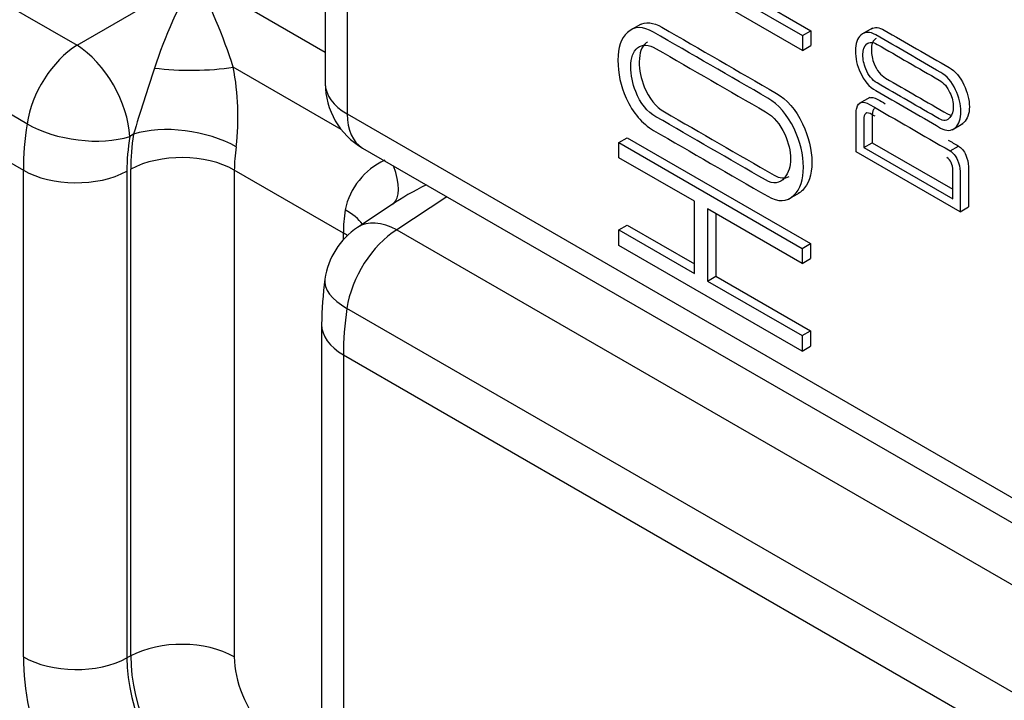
# Model space of a CAD drawing. Header units: inches. Extents: x -13.9 to 83.8, y -28.8 to 34.3.
# Tile 58 of 90: x 50.549 to 51.374, y 14.074 to 14.645. Entities that reach past the tile are written whole.
import ezdxf

# ---------------------------------------------------------------- set-up
doc = ezdxf.new("R2010")
doc.units = ezdxf.units.IN
doc.header["$MEASUREMENT"] = 0
doc.layers.add('FILTER_COVER_DRA', color=7, linetype='Continuous')
doc.layers.add('HEAD_MACHINED_C4', color=7, linetype='Continuous')

msp = doc.modelspace()

# ---------------------------------------------------------------- linework, layer by layer
at = {"layer": 'FILTER_COVER_DRA', "color": 7, "linetype": 'Continuous'}
for p, q in [((50.59705, 14.62369), (50.69617, 14.68092)), ((50.69617, 14.68092), (50.80518, 14.61799)), ((50.51162, 14.67301), (50.59705, 14.62369)), ((50.55513, 14.5578), (50.46973, 14.60711)), ((50.8186, 14.55289), (50.72802, 14.60518)), ((50.46684, 14.56812), (50.55209, 14.51891)), ((50.64443, 14.54905), (50.64121, 14.54719)), ((50.55209, 14.11066), (50.55209, 14.51891)), ((50.6421, 14.1115), (50.6421, 14.51975)), ((50.82034, 14.46609), (50.72892, 14.51887)), ((50.72892, 14.51887), (50.72892, 14.11063)), ((50.63891, 14.51803), (50.63891, 14.10978)), ((50.90717, 14.49661), (50.8652, 14.46888)), ((50.86458, 14.49226), (50.83228, 14.47091)), ((50.8652, 14.46888), (51.48093, 14.11338)), ((50.82034, 14.46064), (50.82034, 14.46609)), ((51.43902, 14.04749), (50.82328, 14.40299)), ((50.80209, 14.38951), (50.80209, 13.98127)), ((50.8204, 14.364), (51.43598, 14.00859)), ((50.8204, 14.364), (50.8204, 13.95575)), ((50.6421, 14.1115), (50.63891, 14.10978))]:
    msp.add_line(p, q, dxfattribs=at)
for centre, radius, start, end in [((52.91492, 13.85861), 2.37316, 161.6799, 163.08586), ((50.51382, 14.56381), 0.21817, 353.30987, 10.93146), ((50.87998, 14.47314), 0.05955, 114.81888, 167.82526), ((50.86674, 14.41877), 0.0625, 123.46129, 171.94824), ((51.12437, 14.38519), 0.32231, 172.45385, 179.23181)]:
    msp.add_arc(centre, radius, start, end, dxfattribs=at)
for centre, major_axis, ratio, start_param, end_param in [((50.69772, 14.63082), (-0.03995, -0.0917), 0.240345, 4.242132, 5.105625), ((50.69772, 14.63082), (-0.03692, 0.0912), 0.201014, 4.347234, 5.210727), ((50.59859, 14.57358), (-0.03125, -0.05413), 0.57735, 3.961897, 5.314368), ((50.59859, 14.57358), (-0.03125, 0.05413), 0.536374, 3.9276, 5.497178), ((50.69345, 14.617), (0.0625, 0.00018), 0.228889, 4.185377, 5.297928), ((50.7335, 14.61829), (-0.13003, -0.21357), 0.592263, -0.955021, -0.771602), ((50.59859, 14.57358), (0.06178, -0.00943), 0.466029, 4.005855, 5.54233), ((50.68705, 14.52266), (0.06178, -0.00947), 0.465486, 0.864552, 2.401033), ((50.77612, 14.5919), (-0.09882, -0.15941), 0.597134, -0.950102, -0.766683), ((50.77932, 14.59362), (-0.09882, -0.15941), 0.597134, -0.950934, -0.766683), ((50.82194, 14.56723), (-0.06766, -0.10522), 0.606714, -0.940596, -0.756345), ((50.68473, 14.49336), (0.0625, 0), 0.57735, 0.785398, 2.321288), ((50.59629, 14.54442), (0.0625, 0), 0.57735, 3.926991, 5.462881), ((50.82515, 14.54097), (-0.03653, 0.05071), 0.384862, 3.17577, 4.082074), ((50.95918, 14.47986), (0.12737, 0.03407), 0.371585, -4.240465, -3.935923), ((50.9041, 14.5198), (-0.05781, -0.11092), 0.546395, -0.993215, -0.808964), ((50.77831, 14.46997), (-0.06188, 0.00879), 0.458098, 3.565542, 4.001088), ((50.86674, 14.41877), (0.03125, 0.05413), 0.57735, 0.820305, 2.172775), ((50.86674, 14.41877), (0.03446, -0.05214), 0.576647, 2.321939, 3.141593), ((50.77615, 14.44058), (-0.0625, 0), 0.57735, 3.849235, 3.926991), ((50.86674, 14.41877), (0.06188, -0.00875), 0.458675, 3.141593, 4.000813), ((50.99254, 14.46873), (-0.1202, -0.21925), 0.562041, -0.981242, -0.797822), ((50.86459, 14.38951), (0.0625, 0), 0.57735, 3.141999, 3.926991), ((50.68473, 14.08511), (0.0625, 0), 0.57735, 0.785398, 2.321288), ((50.68624, 14.0332), (-0.09486, 0.1643), 0.57735, 0.785398, 3.926991), ((50.59629, 14.13617), (0.0625, 0), 0.57735, 3.926991, 5.462881), ((50.7289, 14.05783), (-0.06363, 0.11021), 0.57735, 0.785398, 3.168894), ((50.73198, 14.05961), (-0.06355, 0.11008), 0.57735, 0.785398, 3.166288), ((50.77463, 14.08423), (-0.03232, 0.05598), 0.57735, 0.785398, 3.000578)]:
    msp.add_ellipse(centre, major_axis=major_axis, ratio=ratio, start_param=start_param, end_param=end_param, dxfattribs=at)
at = {"layer": 'HEAD_MACHINED_C4', "color": 7, "linetype": 'Continuous'}
for p, q in [((50.80518, 15.68589), (50.80518, 14.59158)), ((50.82348, 15.66038), (50.82348, 14.56607)), ((51.06917, 14.71847), (51.21225, 14.63586)), ((51.0621, 14.71438), (51.20518, 14.63178)), ((51.20518, 14.61928), (51.0621, 14.70189)), ((51.06927, 14.64112), (51.06043, 14.63602)), ((51.20518, 14.63178), (51.21225, 14.63586)), ((51.21225, 14.63586), (51.21225, 14.62336)), ((51.26376, 14.63795), (51.25492, 14.63285)), ((51.20518, 14.63178), (51.20518, 14.61928)), ((51.20518, 14.61928), (51.21225, 14.62336)), ((51.26152, 14.57994), (51.25268, 14.57484)), ((50.82348, 14.56607), (51.43289, 14.21423)), ((51.33066, 14.55282), (51.3395, 14.55792)), ((51.05128, 14.54196), (51.05835, 14.54605)), ((51.05835, 14.54605), (51.21189, 14.4574)), ((50.83643, 14.53746), (51.44583, 14.18562)), ((51.05128, 14.54196), (51.20482, 14.45332)), ((51.05128, 14.52933), (51.05128, 14.54196)), ((51.25657, 14.53785), (51.26364, 14.54193)), ((51.25657, 14.53785), (51.33117, 14.49477)), ((51.26364, 14.54193), (51.33117, 14.50294)), ((51.32889, 14.53507), (51.33596, 14.53915)), ((51.11455, 14.4928), (51.05128, 14.52933)), ((51.33728, 14.48402), (51.25015, 14.53432)), ((51.19377, 14.49479), (51.20261, 14.49989)), ((51.11455, 14.43224), (51.11455, 14.4928)), ((51.20482, 14.44068), (51.12549, 14.48648)), ((51.12549, 14.48648), (51.12549, 14.42592)), ((51.33728, 14.48402), (51.34435, 14.4881)), ((51.13256, 14.4824), (51.13256, 14.43)), ((51.05128, 14.46877), (51.05835, 14.47285)), ((51.05128, 14.45572), (51.05128, 14.46877)), ((51.05128, 14.46877), (51.11455, 14.43224)), ((51.05835, 14.47285), (51.11455, 14.4404)), ((51.20482, 14.36707), (51.05128, 14.45572)), ((51.20482, 14.45332), (51.21189, 14.4574)), ((51.20482, 14.45332), (51.20482, 14.44068)), ((51.21189, 14.4574), (51.21189, 14.44477)), ((51.20482, 14.44068), (51.21189, 14.44477)), ((51.12549, 14.42592), (51.13256, 14.43)), ((51.13256, 14.43), (51.21189, 14.3842)), ((51.12549, 14.42592), (51.20482, 14.38012)), ((51.20482, 14.38012), (51.21189, 14.3842)), ((51.20482, 14.38012), (51.20482, 14.36707)), ((51.21189, 14.3842), (51.21189, 14.37116)), ((51.20482, 14.36707), (51.21189, 14.37116))]:
    msp.add_line(p, q, dxfattribs=at)
msp.add_arc((50.86768, 14.59158), 0.0625, 180, 240, dxfattribs=at)
for major_axis, start_param, end_param in [((0.0625, 0), 3.141593, 3.926991), ((0.03125, 0.05413), 2.356194, 3.141593)]:
    msp.add_ellipse((50.86768, 14.59158), major_axis=major_axis, ratio=0.57735, start_param=start_param, end_param=end_param, dxfattribs=at)
for points, knots in [([(51.06848, 14.64066), (51.07374, 14.64365), (51.08002, 14.64299), (51.08737, 14.63875), (51.11936, 14.62027), (51.15136, 14.6018), (51.18335, 14.58333)], [0.7059546, 0.7059546, 0.7059546, 0.7059546, 0.7594026, 0.7594026, 0.7594026, 1, 1, 1, 1]), ([(51.17628, 14.57925), (51.18508, 14.57417), (51.19245, 14.56565), (51.19816, 14.55371), (51.20345, 14.54263), (51.20601, 14.53187), (51.20601, 14.51086), (51.20339, 14.50303), (51.19804, 14.49788), (51.19213, 14.4922), (51.18484, 14.49191), (51.17604, 14.49699), (51.14413, 14.51541), (51.11221, 14.53384), (51.0803, 14.55226), (51.07078, 14.55776), (51.06305, 14.56689), (51.05734, 14.57939), (51.05273, 14.58949), (51.05045, 14.60012), (51.05045, 14.62169), (51.05306, 14.62951), (51.05841, 14.63439), (51.06423, 14.63969), (51.0715, 14.63974), (51.0803, 14.63466), (51.11229, 14.61619), (51.14428, 14.59772), (51.17628, 14.57925)], [0, 0, 0, 0, 0.064017, 0.064017, 0.064017, 0.128598, 0.128598, 0.194029, 0.194029, 0.194029, 0.259079, 0.259079, 0.259079, 0.499092, 0.499092, 0.499092, 0.566768, 0.566768, 0.566768, 0.633143, 0.633143, 0.69542, 0.69542, 0.69542, 0.759403, 0.759403, 0.759403, 1, 1, 1, 1]), ([(51.32105, 14.60091), (51.32609, 14.598), (51.33023, 14.59315), (51.3335, 14.58635), (51.33649, 14.58012), (51.33799, 14.57403), (51.33799, 14.56206), (51.33649, 14.55765), (51.33342, 14.55474), (51.33005, 14.55156), (51.32589, 14.5514), (51.32093, 14.55426), (51.30283, 14.56472), (51.28472, 14.57517), (51.26661, 14.58562), (51.26114, 14.58879), (51.25681, 14.59392), (51.25354, 14.601), (51.25087, 14.60676), (51.24964, 14.61275), (51.2496, 14.61905), (51.24956, 14.62508), (51.25113, 14.6294), (51.25417, 14.63215), (51.25746, 14.63514), (51.26161, 14.63522), (51.26661, 14.63233), (51.28476, 14.62186), (51.3029, 14.61138), (51.32105, 14.60091)], [0, 0, 0, 0, 0.064198, 0.064198, 0.064198, 0.129408, 0.129408, 0.194123, 0.194123, 0.194123, 0.259111, 0.259111, 0.259111, 0.49902, 0.49902, 0.49902, 0.566783, 0.566783, 0.566783, 0.630662, 0.630662, 0.630662, 0.695404, 0.695404, 0.695404, 0.759581, 0.759581, 0.759581, 1, 1, 1, 1]), ([(51.26293, 14.63747), (51.26591, 14.63917), (51.2695, 14.63883), (51.27368, 14.63642), (51.29183, 14.62594), (51.30997, 14.61547), (51.32812, 14.60499)], [0.7059203, 0.7059203, 0.7059203, 0.7059203, 0.759581, 0.759581, 0.759581, 1, 1, 1, 1]), ([(51.07532, 14.62642), (51.07488, 14.62617), (51.07446, 14.62588), (51.07405, 14.62556), (51.07027, 14.62261), (51.06846, 14.61725), (51.06834, 14.60977), (51.06823, 14.6027), (51.06977, 14.59576), (51.0725, 14.58883), (51.07641, 14.57892), (51.08214, 14.572), (51.08939, 14.56781), (51.12004, 14.55012), (51.15068, 14.53243), (51.18133, 14.51474), (51.18619, 14.51193), (51.1904, 14.51155), (51.1939, 14.51363)], [0.3276577, 0.3276577, 0.3276577, 0.3276577, 0.3331203, 0.3331203, 0.3331203, 0.3874619, 0.3874619, 0.3874619, 0.4386229, 0.4386229, 0.4386229, 0.5009648, 0.5009648, 0.5009648, 0.780892, 0.780892, 0.780892, 0.8250874, 0.8250874, 0.8250874, 0.8250874]), ([(51.31975, 14.59443), (51.30244, 14.60442), (51.28514, 14.61441), (51.26783, 14.6244), (51.26425, 14.62647), (51.26134, 14.62656), (51.25905, 14.62474), (51.25693, 14.62305), (51.25586, 14.62003), (51.25586, 14.6118), (51.25665, 14.60784), (51.25822, 14.60393), (51.26046, 14.59839), (51.26362, 14.5944), (51.26776, 14.59201), (51.28509, 14.58201), (51.30242, 14.572), (51.31975, 14.562), (51.32345, 14.55986), (51.32645, 14.56027), (51.32877, 14.56311), (51.33066, 14.56543), (51.33161, 14.56843), (51.33161, 14.5758), (51.3307, 14.57969), (51.32885, 14.58381), (51.32667, 14.58865), (51.32365, 14.59217), (51.31975, 14.59443)], [0, 0, 0, 0, 0.279203, 0.279203, 0.279203, 0.333158, 0.333158, 0.333158, 0.387895, 0.387895, 0.438555, 0.438555, 0.438555, 0.500925, 0.500925, 0.500925, 0.780523, 0.780523, 0.780523, 0.839947, 0.839947, 0.839947, 0.890035, 0.890035, 0.94266, 0.94266, 0.94266, 1, 1, 1, 1]), ([(51.26688, 14.62934), (51.26662, 14.62919), (51.26637, 14.62902), (51.26612, 14.62882), (51.264, 14.62713), (51.26293, 14.62411), (51.26293, 14.61588), (51.26372, 14.61193), (51.2653, 14.60801), (51.26753, 14.60247), (51.27069, 14.59849), (51.27483, 14.5961), (51.29216, 14.58609), (51.30949, 14.57609), (51.32682, 14.56608), (51.32767, 14.56559), (51.32848, 14.56523), (51.32926, 14.56501)], [0.3273579, 0.3273579, 0.3273579, 0.3273579, 0.3331581, 0.3331581, 0.3331581, 0.3878948, 0.3878948, 0.4385552, 0.4385552, 0.4385552, 0.500925, 0.500925, 0.500925, 0.7805225, 0.7805225, 0.7805225, 0.7941475, 0.7941475, 0.7941475, 0.7941475]), ([(51.17426, 14.56778), (51.14365, 14.58545), (51.11304, 14.60312), (51.08244, 14.62079), (51.07614, 14.62443), (51.07102, 14.62464), (51.06698, 14.62148), (51.0632, 14.61853), (51.06139, 14.61317), (51.06127, 14.60569), (51.06116, 14.59862), (51.0627, 14.59168), (51.06543, 14.58474), (51.06934, 14.57484), (51.07507, 14.56792), (51.08232, 14.56373), (51.11297, 14.54604), (51.14361, 14.52835), (51.17426, 14.51065), (51.1808, 14.50688), (51.18615, 14.50749), (51.19019, 14.51258), (51.1935, 14.51673), (51.19519, 14.52191), (51.19519, 14.53496), (51.19352, 14.54183), (51.19031, 14.54904), (51.18652, 14.55755), (51.18115, 14.5638), (51.17426, 14.56778)], [0, 0, 0, 0, 0.279485, 0.279485, 0.279485, 0.33312, 0.33312, 0.33312, 0.387462, 0.387462, 0.387462, 0.438623, 0.438623, 0.438623, 0.500965, 0.500965, 0.500965, 0.780892, 0.780892, 0.780892, 0.840318, 0.840318, 0.840318, 0.89097, 0.89097, 0.942699, 0.942699, 0.942699, 1, 1, 1, 1]), ([(51.32812, 14.60499), (51.33316, 14.60208), (51.3373, 14.59723), (51.34057, 14.59043), (51.34356, 14.5842), (51.34506, 14.57811), (51.34506, 14.56615), (51.34356, 14.56174), (51.34049, 14.55882), (51.33979, 14.55816), (51.33905, 14.55763), (51.33827, 14.55722)], [0, 0, 0, 0, 0.064198, 0.064198, 0.064198, 0.1294078, 0.1294078, 0.1941235, 0.1941235, 0.1941235, 0.2077088, 0.2077088, 0.2077088, 0.2077088]), ([(51.18335, 14.58333), (51.19215, 14.57825), (51.19952, 14.56974), (51.20523, 14.55779), (51.21052, 14.54672), (51.21308, 14.53595), (51.21308, 14.51494), (51.21046, 14.50711), (51.20511, 14.50196), (51.204, 14.5009), (51.20285, 14.50002), (51.20164, 14.49933)], [0, 0, 0, 0, 0.0640174, 0.0640174, 0.0640174, 0.1285985, 0.1285985, 0.1940293, 0.1940293, 0.1940293, 0.2062379, 0.2062379, 0.2062379, 0.2062379]), ([(51.25078, 14.57098), (51.2522, 14.5763), (51.2557, 14.57732), (51.26138, 14.57405), (51.28388, 14.56106), (51.30638, 14.54806), (51.32889, 14.53507)], [0, 0, 0, 0, 0.176433, 0.176433, 0.176433, 1, 1, 1, 1]), ([(51.26072, 14.57948), (51.26257, 14.58049), (51.26514, 14.58004), (51.26845, 14.57813), (51.27046, 14.57697), (51.27247, 14.57581), (51.27448, 14.57465)], [0.0735935, 0.0735935, 0.0735935, 0.0735935, 0.1764327, 0.1764327, 0.1764327, 0.25, 0.25, 0.25, 0.25]), ([(51.25015, 14.53432), (51.25015, 14.54448), (51.25015, 14.55464), (51.25015, 14.56479), (51.25015, 14.5682), (51.25039, 14.57025), (51.25078, 14.57098)], [0, 0, 0, 0, 0.821414, 0.821414, 0.821414, 1, 1, 1, 1]), ([(51.26604, 14.56412), (51.26517, 14.56463), (51.2643, 14.56513), (51.26342, 14.56564), (51.25885, 14.56827), (51.25657, 14.56677), (51.25657, 14.56104), (51.25657, 14.55331), (51.25657, 14.54558), (51.25657, 14.53785)], [0.6369813, 0.6369813, 0.6369813, 0.6369813, 0.6647086, 0.6647086, 0.6647086, 0.7873266, 0.7873266, 0.7873266, 1, 1, 1, 1]), ([(51.2655, 14.57065), (51.26426, 14.56994), (51.26364, 14.56811), (51.26364, 14.56512), (51.26364, 14.55739), (51.26364, 14.54966), (51.26364, 14.54193)], [0.7235157, 0.7235157, 0.7235157, 0.7235157, 0.7873266, 0.7873266, 0.7873266, 1, 1, 1, 1]), ([(51.32889, 14.53507), (51.33141, 14.53362), (51.3335, 14.53105), (51.33507, 14.52741), (51.3365, 14.52412), (51.33728, 14.52095), (51.33728, 14.5179), (51.33728, 14.50661), (51.33728, 14.49531), (51.33728, 14.48402)], [0, 0, 0, 0, 0.167919, 0.167919, 0.167919, 0.338886, 0.338886, 0.338886, 1, 1, 1, 1]), ([(51.33596, 14.53915), (51.33848, 14.5377), (51.34057, 14.53513), (51.34214, 14.53149), (51.34357, 14.5282), (51.34435, 14.52503), (51.34435, 14.52198), (51.34435, 14.51069), (51.34435, 14.49939), (51.34435, 14.4881)], [0, 0, 0, 0, 0.167919, 0.167919, 0.167919, 0.338886, 0.338886, 0.338886, 1, 1, 1, 1]), ([(51.33117, 14.49477), (51.33117, 14.50264), (51.33117, 14.51051), (51.33117, 14.51838), (51.33117, 14.52384), (51.32952, 14.52748), (51.32621, 14.52939)], [0, 0, 0, 0, 0.675653, 0.675653, 0.675653, 1, 1, 1, 1])]:
    msp.add_open_spline(points, degree=3, knots=knots, dxfattribs=at)
msp.add_open_spline([(51.32731, 14.54415), (51.33019, 14.54248), (51.33307, 14.54082), (51.33596, 14.53915)], degree=3, dxfattribs=at)

doc.saveas('drawing.dxf')
